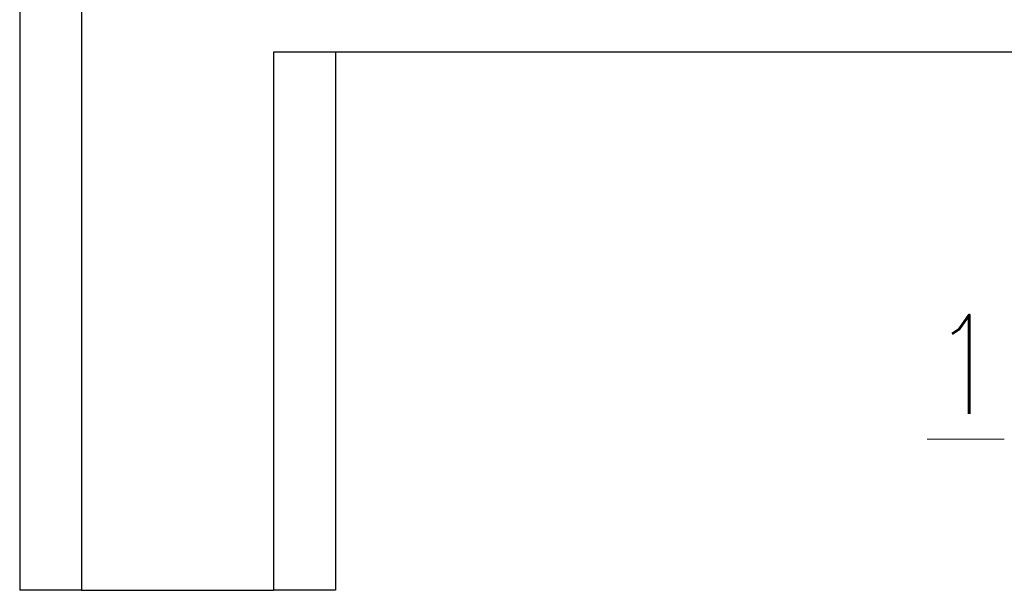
# Model space of a CAD drawing. Header units: millimetres. Extents: x -1200 to 89261, y -18765 to 52904.
# Tile 4 of 20: x 25216 to 29190, y 2391 to 4695. Entities that reach past the tile are written whole.
import ezdxf

# ---------------------------------------------------------------- set-up
doc = ezdxf.new("R2010")
doc.units = ezdxf.units.MM
doc.header["$LTSCALE"] = 15
doc.layers.add('T_text', color=3, linetype='Continuous', lineweight=18)
doc.layers.add('T_zarizeni', color=4, linetype='Continuous')
doc.styles.add('EP', font='romans.shx', dxfattribs={"width": 0.8})

msp = doc.modelspace()

# ---------------------------------------------------------------- linework, layer by layer
at = {"layer": 'T_text', "color": 4, "ltscale": 2}
msp.add_line((28879.1, 3001.5), (29190, 3001.5), dxfattribs=at)
at = {"layer": 'T_zarizeni', "ltscale": 2}
for p, q in [((25215.9, 14159.3), (25215.9, 2391.2)), ((25465.9, 14159.3), (25465.9, 2391.2)), ((29936.3, 4563.9), (26240.9, 4563.9)), ((26240.9, 4563.9), (26240.9, 2391.2)), ((26490.9, 4563.9), (26490.9, 2391.2)), ((25465.9, 2391.2), (25215.9, 2391.2)), ((25465.9, 2391.2), (26240.9, 2391.2)), ((26490.9, 2391.2), (26240.9, 2391.2))]:
    msp.add_line(p, q, dxfattribs=at)

# ---------------------------------------------------------------- texts
at = {"layer": 'T_text', "color": 4, "ltscale": 2, "style": 'EP', "width": 0.8}
msp.add_text('1', height=400, dxfattribs=at).set_placement((28897.6, 3103.3))

doc.saveas('drawing.dxf')
